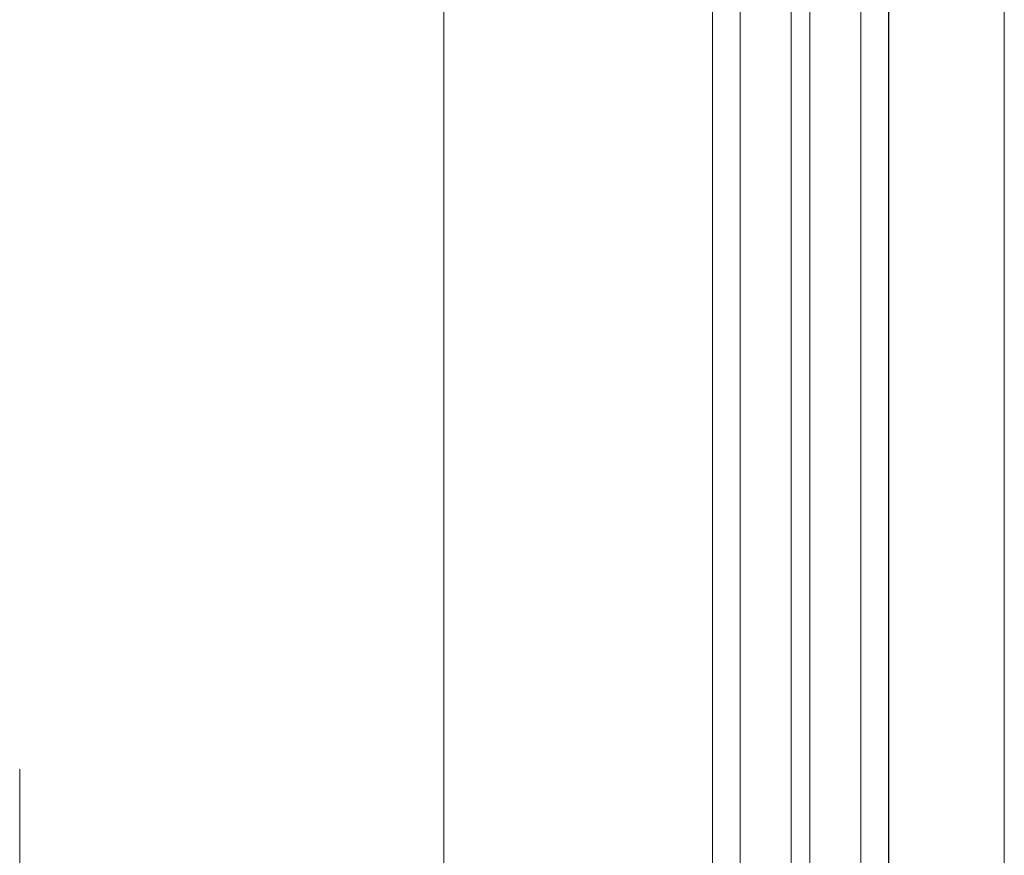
# Model space of a CAD drawing. Header units: centimetres. Extents: x -2574 to 3083, y -1 to 3760.
# Tile 14 of 58: x -441 to -419, y 1541 to 1559. Entities that reach past the tile are written whole.
import ezdxf

# ---------------------------------------------------------------- set-up
doc = ezdxf.new("R2010")
doc.units = ezdxf.units.CM
doc.linetypes.add('Hidden', pattern=[71.4375, 47.625, -23.8125])
for name, color, linetype, lineweight in [('A-DETL', 90, 'Continuous', 9), ('A-GLAZ-CURT', 52, 'Continuous', 13), ('A-GLAZ-CWMG', 51, 'Continuous', 13)]:
    doc.layers.add(name, color=color, linetype=linetype, lineweight=lineweight)

msp = doc.modelspace()

# ---------------------------------------------------------------- linework, layer by layer
at = {"layer": 'A-DETL', "color": 251, "linetype": 'Hidden', "lineweight": 9}
msp.add_line((-440.623, 1828.326), (-440.623, 1388.826), dxfattribs=at)
at = {"layer": 'A-GLAZ-CURT', "color": 251, "lineweight": 9}
for p, q in [((-425.673, 1679.225), (-425.673, 1531.426)), ((-425.073, 1679.225), (-425.073, 1531.426)), ((-423.973, 1679.225), (-423.973, 1531.426)), ((-423.573, 1679.225), (-423.573, 1531.426)), ((-422.473, 1679.225), (-422.473, 1531.426)), ((-421.873, 1531.426), (-421.873, 1679.225))]:
    msp.add_line(p, q, dxfattribs=at)
at = {"layer": 'A-GLAZ-CWMG', "color": 251, "lineweight": 9}
for p, q in [((-431.473, 1677.825), (-431.473, 1532.826)), ((-421.863, 1532.826), (-421.863, 1677.825)), ((-419.373, 1532.826), (-419.373, 1677.825))]:
    msp.add_line(p, q, dxfattribs=at)

doc.saveas('drawing.dxf')
